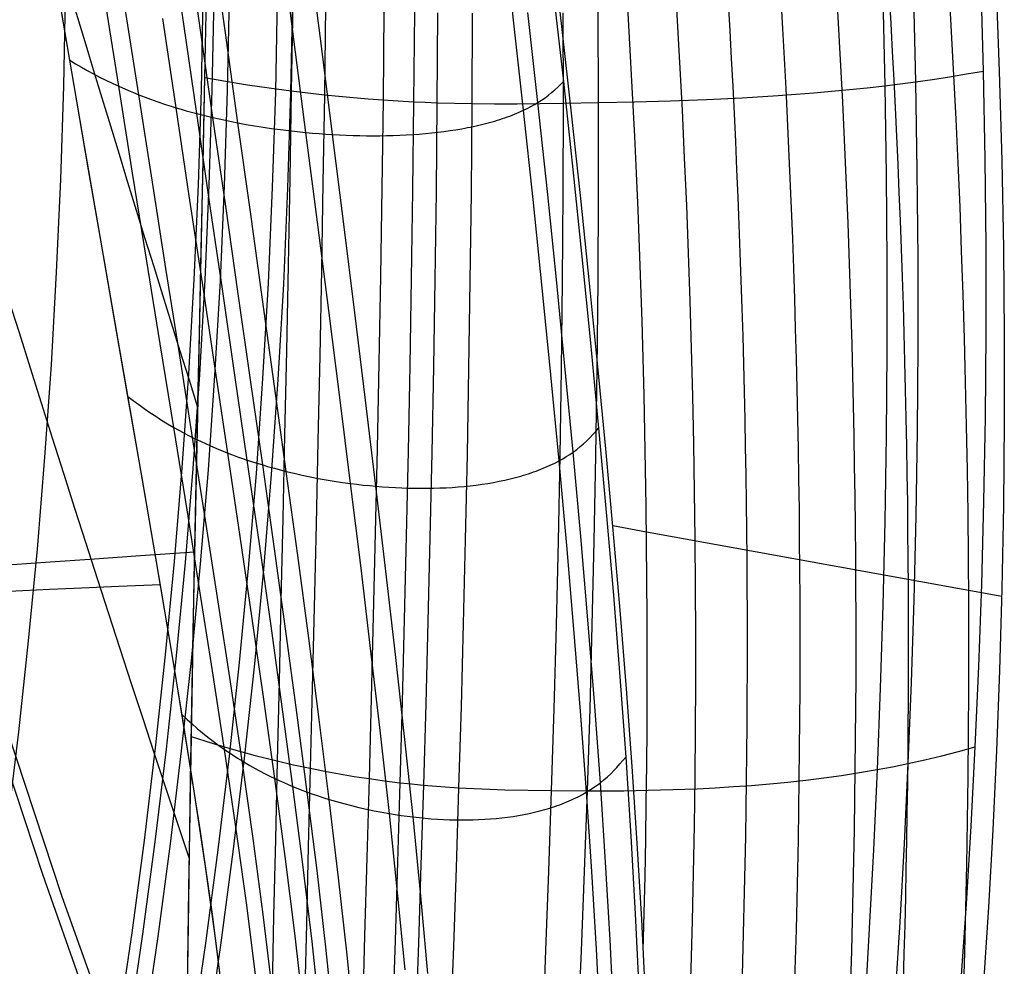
# Model space of a CAD drawing. Extents: x 112 to 670, y -274 to 273.
# Tile 54 of 84: x 636 to 670, y -55 to -23. Entities that reach past the tile are written whole.
import ezdxf

# ---------------------------------------------------------------- set-up
doc = ezdxf.new("R2010")
doc.units = 0
doc.layers.add('PREDEFINITO', color=7, linetype='CONTINUOUS')

msp = doc.modelspace()

# ---------------------------------------------------------------- linework, layer by layer
at = {"layer": 'PREDEFINITO'}
for p, q in [((641.822, -23.102, -5.21), (641.374, -20.01, -6.612)), ((642.385, -23.231, -5.521), (641.942, -20.13, -6.929)), ((653.091, -22.964, -4.039), (652.738, -19.851, -5.403)), ((643.247, -23.399, -5.921), (642.814, -20.288, -7.335)), ((654.738, -23.191, -1.024), (654.392, -20.215, -2.324)), ((645.595, -23.707, -6.598), (645.186, -20.573, -8.023)), ((646.517, -23.772, -6.711), (646.116, -20.632, -8.138)), ((637.933, -24.34, 0.519), (637.434, -21.384, -0.869)), ((669.143, -24.706, 257.477), (669.058, -21.67, 258.851)), ((669.565, -21.629, 259.146), (669.682, -24.713, 257.758)), ((638.067, -25.128, 0.904), (637.556, -22.109, -0.537)), ((642.594, -21.945, 256.4), (642.533, -24.928, 254.983)), ((642.592, -22.099, 256.329), (642.535, -24.928, 254.983)), ((654.451, -22.027, -1.371), (654.791, -25.066, 0.01)), ((665.7, -22.139, 259.705), (665.771, -25.209, 258.336)), ((666.743, -22.014, 259.494), (666.82, -25.075, 258.124)), ((639.601, -25.228, -1.586), (639.123, -22.223, -3.019)), ((640.285, -25.516, -2.261), (639.816, -22.496, -3.708)), ((645.545, -22.357, 257.927), (645.496, -25.384, 256.52)), ((646.671, -22.475, 258.396), (646.628, -25.516, 256.993)), ((648.664, -22.631, 259.072), (648.631, -25.692, 257.676)), ((649.702, -22.686, 259.344), (649.675, -25.754, 257.951)), ((650.496, -22.714, 259.513), (650.473, -25.788, 258.123)), ((651.679, -22.736, 259.706), (651.663, -25.816, 258.321)), ((653.92, -25.783, -1.888), (653.582, -22.712, -3.312)), ((654.775, -22.717, 259.994), (654.78, -25.807, 258.618)), ((655.972, -22.695, 260.069), (655.985, -25.787, 258.695)), ((641.563, -25.96, -3.284), (641.11, -22.915, -4.752)), ((642.267, -26.159, -3.733), (641.822, -23.102, -5.21)), ((653.431, -26.047, -2.599), (653.091, -22.964, -4.039)), ((655.069, -26.141, 0.346), (654.738, -23.191, -1.024)), ((642.823, -26.296, -4.037), (642.385, -23.231, -5.521)), ((643.676, -26.476, -4.429), (643.247, -23.399, -5.921)), ((645.998, -26.805, -5.093), (645.595, -23.707, -6.598)), ((646.91, -26.876, -5.205), (646.517, -23.772, -6.711)), ((638.433, -27.263, 1.976), (637.933, -24.34, 0.519)), ((637.933, -24.34, 0.519), (638.128, -24.459, 0.234)), ((638.128, -24.459, 0.234), (638.327, -24.576, -0.044)), ((638.327, -24.576, -0.044), (638.529, -24.691, -0.317)), ((638.529, -24.691, -0.317), (638.736, -24.803, -0.584)), ((638.736, -24.803, -0.584), (638.946, -24.913, -0.844)), ((667.984, -24.903, 257.831), (668.564, -24.808, 257.662)), ((668.564, -24.808, 257.662), (669.143, -24.706, 257.477)), ((669.201, -27.714, 256.029), (669.143, -24.706, 257.477)), ((669.682, -24.713, 257.758), (669.768, -27.765, 256.296)), ((638.573, -28.08, 2.398), (638.067, -25.128, 0.904)), ((638.946, -24.913, -0.844), (639.16, -25.02, -1.098)), ((639.16, -25.02, -1.098), (639.378, -25.125, -1.345)), ((639.378, -25.125, -1.345), (639.601, -25.228, -1.586)), ((642.533, -24.928, 254.983), (642.472, -27.877, 253.495)), ((642.535, -24.928, 254.983), (642.476, -27.724, 253.576)), ((642.533, -24.928, 254.983), (643.261, -25.055, 255.401)), ((643.261, -25.055, 255.401), (643.997, -25.173, 255.797)), ((643.997, -25.173, 255.797), (644.743, -25.283, 256.17)), ((654.599, -25.26, -0.5), (654.697, -25.164, -0.248)), ((654.697, -25.164, -0.248), (654.791, -25.066, 0.01)), ((654.791, -25.066, 0.01), (655.116, -28.076, 1.463)), ((665.167, -25.278, 258.438), (665.771, -25.209, 258.336)), ((665.771, -25.209, 258.336), (666.296, -25.144, 258.236)), ((665.771, -25.209, 258.336), (665.818, -28.251, 256.893)), ((666.296, -25.144, 258.236), (666.82, -25.075, 258.124)), ((666.82, -25.075, 258.124), (667.403, -24.992, 257.985)), ((666.82, -25.075, 258.124), (666.87, -28.108, 256.679)), ((667.403, -24.992, 257.985), (667.984, -24.903, 257.831)), ((640.078, -28.197, -0.082), (639.601, -25.228, -1.586)), ((639.601, -25.228, -1.586), (639.938, -25.375, -1.931)), ((639.938, -25.375, -1.931), (640.11, -25.446, -2.098)), ((640.11, -25.446, -2.098), (640.285, -25.516, -2.261)), ((640.752, -28.501, -0.741), (640.285, -25.516, -2.261)), ((640.285, -25.516, -2.261), (640.593, -25.634, -2.534)), ((644.743, -25.283, 256.17), (645.496, -25.384, 256.52)), ((645.496, -25.384, 256.52), (645.444, -28.378, 255.041)), ((645.496, -25.384, 256.52), (646.06, -25.452, 256.763)), ((646.06, -25.452, 256.763), (646.628, -25.516, 256.993)), ((646.628, -25.516, 256.993), (646.58, -28.524, 255.518)), ((646.628, -25.516, 256.993), (647.125, -25.566, 257.181)), ((654.165, -25.619, -1.451), (654.28, -25.533, -1.223)), ((654.28, -25.533, -1.223), (654.391, -25.445, -0.988)), ((654.391, -25.445, -0.988), (654.497, -25.354, -0.747)), ((654.497, -25.354, -0.747), (654.599, -25.26, -0.5)), ((660.902, -25.619, 258.806), (662.126, -25.545, 258.756)), ((662.126, -25.545, 258.756), (662.736, -25.501, 258.716)), ((662.736, -25.501, 258.716), (663.346, -25.453, 258.665)), ((663.346, -25.453, 258.665), (663.954, -25.4, 258.602)), ((663.954, -25.4, 258.602), (664.561, -25.342, 258.527)), ((664.561, -25.342, 258.527), (665.167, -25.278, 258.438)), ((640.593, -25.634, -2.534), (640.909, -25.748, -2.796)), ((640.909, -25.748, -2.796), (641.232, -25.856, -3.046)), ((641.232, -25.856, -3.046), (641.397, -25.909, -3.167)), ((647.125, -25.566, 257.181), (647.624, -25.613, 257.358)), ((647.624, -25.613, 257.358), (648.127, -25.655, 257.523)), ((648.127, -25.655, 257.523), (648.631, -25.692, 257.676)), ((648.631, -25.692, 257.676), (648.591, -28.721, 256.207)), ((648.631, -25.692, 257.676), (649.152, -25.726, 257.82)), ((649.152, -25.726, 257.82), (649.675, -25.754, 257.951)), ((649.675, -25.754, 257.951), (649.639, -28.792, 256.485)), ((649.675, -25.754, 257.951), (650.073, -25.773, 258.041)), ((650.073, -25.773, 258.041), (650.473, -25.788, 258.123)), ((650.473, -25.788, 258.123), (650.442, -28.831, 256.66)), ((650.473, -25.788, 258.123), (651.067, -25.805, 258.23)), ((651.067, -25.805, 258.23), (651.663, -25.816, 258.321)), ((651.663, -25.816, 258.321), (651.637, -28.866, 256.861)), ((651.663, -25.816, 258.321), (652.44, -25.823, 258.418)), ((652.44, -25.823, 258.418), (653.218, -25.822, 258.497)), ((653.218, -25.822, 258.497), (654.78, -25.807, 258.618)), ((653.683, -25.92, -2.255), (653.804, -25.852, -2.074)), ((653.804, -25.852, -2.074), (653.92, -25.783, -1.888)), ((653.92, -25.783, -1.888), (654.045, -25.703, -1.673)), ((654.244, -28.821, -0.389), (653.92, -25.783, -1.888)), ((654.045, -25.703, -1.673), (654.165, -25.619, -1.451)), ((654.78, -25.807, 258.618), (654.771, -28.867, 257.168)), ((654.78, -25.807, 258.618), (657.216, -25.761, 258.759)), ((655.985, -25.787, 258.695), (655.982, -28.85, 257.247)), ((657.216, -25.761, 258.759), (658.447, -25.725, 258.802)), ((658.447, -25.725, 258.802), (659.676, -25.679, 258.82)), ((659.676, -25.679, 258.82), (660.902, -25.619, 258.806)), ((641.397, -25.909, -3.167), (641.563, -25.96, -3.284)), ((642.014, -28.969, -1.742), (641.563, -25.96, -3.284)), ((641.563, -25.96, -3.284), (641.736, -26.012, -3.401)), ((641.736, -26.012, -3.401), (641.911, -26.062, -3.515)), ((641.911, -26.062, -3.515), (642.088, -26.111, -3.626)), ((642.088, -26.111, -3.626), (642.267, -26.159, -3.733)), ((642.708, -29.179, -2.18), (642.267, -26.159, -3.733)), ((642.267, -26.159, -3.733), (642.543, -26.229, -3.889)), ((642.543, -26.229, -3.889), (642.823, -26.296, -4.037)), ((652.961, -26.244, -3.139), (653.042, -26.213, -3.053)), ((653.042, -26.213, -3.053), (653.122, -26.181, -2.966)), ((653.122, -26.181, -2.966), (653.201, -26.149, -2.877)), ((653.201, -26.149, -2.877), (653.279, -26.116, -2.786)), ((653.279, -26.116, -2.786), (653.355, -26.082, -2.694)), ((653.355, -26.082, -2.694), (653.431, -26.047, -2.599)), ((653.431, -26.047, -2.599), (653.559, -25.984, -2.43)), ((653.756, -29.095, -1.083), (653.431, -26.047, -2.599)), ((653.559, -25.984, -2.43), (653.683, -25.92, -2.255)), ((655.385, -29.065, 1.786), (655.069, -26.141, 0.346)), ((643.257, -29.324, -2.478), (642.823, -26.296, -4.037)), ((642.823, -26.296, -4.037), (643.033, -26.344, -4.142)), ((643.033, -26.344, -4.142), (643.245, -26.389, -4.242)), ((643.245, -26.389, -4.242), (643.46, -26.433, -4.338)), ((643.46, -26.433, -4.338), (643.676, -26.476, -4.429)), ((644.1, -29.514, -2.861), (643.676, -26.476, -4.429)), ((643.676, -26.476, -4.429), (643.959, -26.528, -4.54)), ((643.959, -26.528, -4.54), (644.245, -26.577, -4.643)), ((651.808, -26.581, -4.085), (651.902, -26.559, -4.022)), ((651.902, -26.559, -4.022), (651.996, -26.537, -3.959)), ((651.996, -26.537, -3.959), (652.089, -26.514, -3.893)), ((652.089, -26.514, -3.893), (652.18, -26.49, -3.825)), ((652.18, -26.49, -3.825), (652.271, -26.466, -3.756)), ((652.271, -26.466, -3.756), (652.361, -26.441, -3.685)), ((652.361, -26.441, -3.685), (652.45, -26.415, -3.613)), ((652.45, -26.415, -3.613), (652.538, -26.388, -3.538)), ((652.538, -26.388, -3.538), (652.624, -26.361, -3.462)), ((652.624, -26.361, -3.462), (652.71, -26.333, -3.384)), ((652.71, -26.333, -3.384), (652.795, -26.304, -3.304)), ((652.795, -26.304, -3.304), (652.878, -26.274, -3.222)), ((652.878, -26.274, -3.222), (652.961, -26.244, -3.139)), ((644.245, -26.577, -4.643), (644.533, -26.623, -4.739)), ((644.533, -26.623, -4.739), (644.823, -26.666, -4.826)), ((644.823, -26.666, -4.826), (645.115, -26.706, -4.905)), ((645.115, -26.706, -4.905), (645.408, -26.742, -4.976)), ((645.408, -26.742, -4.976), (645.702, -26.775, -5.039)), ((645.702, -26.775, -5.039), (645.998, -26.805, -5.093)), ((646.393, -29.865, -3.511), (645.998, -26.805, -5.093)), ((645.998, -26.805, -5.093), (646.226, -26.826, -5.129)), ((646.226, -26.826, -5.129), (646.454, -26.845, -5.159)), ((646.454, -26.845, -5.159), (646.682, -26.861, -5.185)), ((646.682, -26.861, -5.185), (646.91, -26.876, -5.205)), ((647.294, -29.942, -3.621), (646.91, -26.876, -5.205)), ((646.91, -26.876, -5.205), (647.142, -26.889, -5.22)), ((647.142, -26.889, -5.22), (647.375, -26.899, -5.23)), ((647.375, -26.899, -5.23), (647.607, -26.908, -5.233)), ((648.978, -26.909, -5.133), (649.202, -26.9, -5.096)), ((649.202, -26.9, -5.096), (649.424, -26.89, -5.052)), ((649.424, -26.89, -5.052), (649.645, -26.877, -5.002)), ((649.645, -26.877, -5.002), (649.863, -26.861, -4.945)), ((649.863, -26.861, -4.945), (650.079, -26.843, -4.883)), ((650.079, -26.843, -4.883), (650.293, -26.822, -4.814)), ((650.293, -26.822, -4.814), (650.504, -26.798, -4.738)), ((650.504, -26.798, -4.738), (650.713, -26.772, -4.656)), ((650.713, -26.772, -4.656), (650.919, -26.744, -4.567)), ((650.919, -26.744, -4.567), (651.122, -26.712, -4.472)), ((651.122, -26.712, -4.472), (651.322, -26.678, -4.37)), ((651.322, -26.678, -4.37), (651.421, -26.66, -4.316)), ((651.421, -26.66, -4.316), (651.519, -26.641, -4.261)), ((651.519, -26.641, -4.261), (651.616, -26.622, -4.204)), ((651.616, -26.622, -4.204), (651.712, -26.601, -4.145)), ((651.712, -26.601, -4.145), (651.808, -26.581, -4.085)), ((647.607, -26.908, -5.233), (647.838, -26.914, -5.231)), ((647.838, -26.914, -5.231), (648.068, -26.917, -5.224)), ((648.068, -26.917, -5.224), (648.298, -26.919, -5.21)), ((648.298, -26.919, -5.21), (648.526, -26.918, -5.191)), ((648.526, -26.918, -5.191), (648.753, -26.914, -5.165)), ((648.753, -26.914, -5.165), (648.978, -26.909, -5.133)), ((638.932, -30.151, 3.499), (638.433, -27.263, 1.976)), ((642.472, -27.877, 253.495), (642.41, -30.791, 251.94)), ((642.476, -27.724, 253.576), (642.418, -30.488, 252.108)), ((669.23, -30.691, 254.509), (669.201, -27.714, 256.029)), ((669.768, -27.765, 256.296), (669.825, -30.773, 254.766)), ((639.078, -31.005, 3.965), (638.573, -28.08, 2.398)), ((640.551, -31.129, 1.492), (640.078, -28.197, -0.082)), ((655.116, -28.076, 1.463), (655.425, -31.053, 2.988)), ((665.818, -28.251, 256.893), (665.84, -31.262, 255.376)), ((666.87, -28.108, 256.679), (666.895, -31.11, 255.162)), ((641.216, -31.447, 0.849), (640.752, -28.501, -0.741)), ((645.444, -28.378, 255.041), (645.388, -31.338, 253.492)), ((646.58, -28.524, 255.518), (646.527, -31.498, 253.972)), ((648.591, -28.721, 256.207), (648.544, -31.716, 254.666)), ((649.639, -28.792, 256.485), (649.595, -31.796, 254.947)), ((650.442, -28.831, 256.66), (650.401, -31.841, 255.124)), ((651.637, -28.866, 256.861), (651.601, -31.882, 255.328)), ((654.552, -31.825, 1.183), (654.244, -28.821, -0.389)), ((654.771, -28.867, 257.168), (654.748, -31.895, 255.644)), ((655.982, -28.85, 257.247), (655.965, -31.881, 255.726)), ((642.46, -31.939, -0.127), (642.014, -28.969, -1.742)), ((643.145, -32.159, -0.555), (642.708, -29.179, -2.18)), ((654.067, -32.108, 0.507), (653.756, -29.095, -1.083)), ((655.686, -31.952, 3.29), (655.385, -29.065, 1.786)), ((643.686, -32.312, -0.846), (643.257, -29.324, -2.478)), ((644.517, -32.512, -1.219), (644.1, -29.514, -2.861)), ((646.78, -32.884, -1.853), (646.393, -29.865, -3.511)), ((639.428, -33.004, 5.089), (638.932, -30.151, 3.499)), ((647.67, -32.967, -1.961), (647.294, -29.942, -3.621)), ((642.418, -30.488, 252.108), (642.359, -33.219, 250.578)), ((642.41, -30.791, 251.94), (642.349, -33.668, 250.317)), ((669.232, -33.635, 252.918), (669.23, -30.691, 254.509)), ((669.825, -30.773, 254.766), (669.853, -33.741, 253.167)), ((639.582, -33.904, 5.607), (639.078, -31.005, 3.965)), ((641.021, -34.023, 3.135), (640.551, -31.129, 1.492)), ((655.425, -31.053, 2.988), (655.719, -33.997, 4.583)), ((665.84, -31.262, 255.376), (665.839, -34.24, 253.787)), ((666.895, -31.11, 255.162), (666.896, -34.08, 253.572)), ((641.675, -34.355, 2.509), (641.216, -31.447, 0.849)), ((645.388, -31.338, 253.492), (645.329, -34.261, 251.873)), ((646.527, -31.498, 253.972), (646.469, -34.436, 252.355)), ((642.9, -34.869, 1.558), (642.46, -31.939, -0.127)), ((648.544, -31.716, 254.666), (648.49, -34.676, 253.053)), ((649.595, -31.796, 254.947), (649.544, -34.765, 253.336)), ((650.401, -31.841, 255.124), (650.352, -34.816, 253.516)), ((651.601, -31.882, 255.328), (651.556, -34.865, 253.723)), ((654.846, -34.793, 2.828), (654.552, -31.825, 1.183)), ((654.748, -31.895, 255.644), (654.714, -34.89, 254.047)), ((655.965, -31.881, 255.726), (655.935, -34.879, 254.132)), ((643.574, -35.099, 1.142), (643.145, -32.159, -0.555)), ((654.362, -35.084, 2.171), (654.067, -32.108, 0.507)), ((655.972, -34.802, 4.858), (655.686, -31.952, 3.29)), ((644.108, -35.259, 0.859), (643.686, -32.312, -0.846)), ((644.926, -35.469, 0.496), (644.517, -32.512, -1.219)), ((647.158, -35.862, -0.122), (646.78, -32.884, -1.853)), ((639.917, -35.821, 6.745), (639.428, -33.004, 5.089)), ((642.359, -33.219, 250.578), (642.301, -35.918, 248.987)), ((648.036, -35.95, -0.227), (647.67, -32.967, -1.961)), ((640.081, -36.774, 7.324), (639.582, -33.904, 5.607)), ((642.349, -33.668, 250.317), (642.288, -36.506, 248.627)), ((669.207, -36.544, 251.257), (669.232, -33.635, 252.918)), ((669.853, -33.741, 253.167), (669.852, -36.667, 251.499)), ((641.483, -36.878, 4.845), (641.021, -34.023, 3.135)), ((645.329, -34.261, 251.873), (645.268, -37.147, 250.185)), ((655.719, -33.997, 4.583), (655.996, -36.905, 6.249)), ((665.839, -34.24, 253.787), (665.816, -37.184, 252.127)), ((666.896, -34.08, 253.572), (666.872, -37.014, 251.912)), ((642.126, -37.223, 4.237), (641.675, -34.355, 2.509)), ((646.469, -34.436, 252.355), (646.409, -37.337, 250.668)), ((643.332, -37.758, 3.314), (642.9, -34.869, 1.558)), ((648.49, -34.676, 253.053), (648.431, -37.599, 251.369)), ((649.544, -34.765, 253.336), (649.487, -37.697, 251.655)), ((650.352, -34.816, 253.516), (650.295, -37.754, 251.836)), ((651.556, -34.865, 253.723), (651.502, -37.811, 252.047)), ((654.714, -34.89, 254.047), (654.667, -37.849, 252.379)), ((655.123, -37.722, 4.544), (654.846, -34.793, 2.828)), ((655.935, -34.879, 254.132), (655.891, -37.841, 252.466)), ((656.241, -37.613, 6.49), (655.972, -34.802, 4.858)), ((643.995, -37.998, 2.909), (643.574, -35.099, 1.142)), ((644.52, -38.164, 2.634), (644.108, -35.259, 0.859)), ((654.642, -38.02, 3.906), (654.362, -35.084, 2.171)), ((645.326, -38.384, 2.281), (644.926, -35.469, 0.496)), ((640.399, -38.6, 8.465), (639.917, -35.821, 6.745)), ((639.917, -35.821, 6.745), (640.1, -35.962, 6.488)), ((640.1, -35.962, 6.488), (640.286, -36.101, 6.236)), ((642.301, -35.918, 248.987), (642.245, -38.585, 247.334)), ((647.524, -38.796, 1.681), (647.158, -35.862, -0.122)), ((648.39, -38.89, 1.579), (648.036, -35.95, -0.227)), ((640.286, -36.101, 6.236), (640.476, -36.238, 5.99)), ((640.476, -36.238, 5.99), (640.67, -36.372, 5.75)), ((640.67, -36.372, 5.75), (640.867, -36.502, 5.515)), ((640.867, -36.502, 5.515), (641.068, -36.631, 5.286)), ((641.068, -36.631, 5.286), (641.274, -36.756, 5.062)), ((642.288, -36.506, 248.627), (642.23, -39.305, 246.872)), ((669.158, -39.416, 249.526), (669.207, -36.544, 251.257)), ((640.573, -39.61, 9.112), (640.081, -36.774, 7.324)), ((641.274, -36.756, 5.062), (641.483, -36.878, 4.845)), ((641.936, -39.693, 6.623), (641.483, -36.878, 4.845)), ((641.483, -36.878, 4.845), (641.8, -37.054, 4.534)), ((655.9, -37.017, 6.018), (655.996, -36.905, 6.249)), ((655.996, -36.905, 6.249), (656.256, -39.775, 7.984)), ((669.852, -36.667, 251.499), (669.824, -39.55, 249.765)), ((641.8, -37.054, 4.534), (641.962, -37.14, 4.384)), ((641.962, -37.14, 4.384), (642.126, -37.223, 4.237)), ((642.569, -40.05, 6.033), (642.126, -37.223, 4.237)), ((642.126, -37.223, 4.237), (642.417, -37.365, 3.99)), ((645.268, -37.147, 250.185), (645.205, -39.992, 248.43)), ((655.592, -37.337, 5.353), (655.698, -37.233, 5.569)), ((655.698, -37.233, 5.569), (655.801, -37.126, 5.791)), ((655.801, -37.126, 5.791), (655.9, -37.017, 6.018)), ((665.816, -37.184, 252.127), (665.77, -40.09, 250.396)), ((666.872, -37.014, 251.912), (666.826, -39.912, 250.18)), ((642.417, -37.365, 3.99), (642.714, -37.501, 3.754)), ((642.714, -37.501, 3.754), (643.019, -37.632, 3.528)), ((643.019, -37.632, 3.528), (643.175, -37.696, 3.419)), ((646.409, -37.337, 250.668), (646.345, -40.197, 248.913)), ((648.431, -37.599, 251.369), (648.367, -40.482, 249.616)), ((655.123, -37.722, 4.544), (655.247, -37.631, 4.737)), ((655.247, -37.631, 4.737), (655.366, -37.536, 4.936)), ((655.366, -37.536, 4.936), (655.481, -37.438, 5.142)), ((655.481, -37.438, 5.142), (655.592, -37.337, 5.353)), ((656.493, -40.386, 8.184), (656.241, -37.613, 6.49)), ((643.175, -37.696, 3.419), (643.332, -37.758, 3.314)), ((643.754, -40.604, 5.137), (643.332, -37.758, 3.314)), ((643.332, -37.758, 3.314), (643.494, -37.82, 3.208)), ((643.494, -37.82, 3.208), (643.659, -37.881, 3.105)), ((643.659, -37.881, 3.105), (643.826, -37.94, 3.006)), ((643.826, -37.94, 3.006), (643.995, -37.998, 2.909)), ((644.406, -40.853, 4.745), (643.995, -37.998, 2.909)), ((643.995, -37.998, 2.909), (644.256, -38.083, 2.768)), ((649.487, -37.697, 251.655), (649.423, -40.59, 249.903)), ((650.295, -37.754, 251.836), (650.232, -40.653, 250.086)), ((651.502, -37.811, 252.047), (651.44, -40.718, 250.299)), ((654.667, -37.849, 252.379), (654.609, -40.77, 250.639)), ((654.642, -38.02, 3.906), (654.768, -37.95, 4.058)), ((654.768, -37.95, 4.058), (654.89, -37.877, 4.215)), ((654.89, -37.877, 4.215), (655.008, -37.801, 4.377)), ((655.008, -37.801, 4.377), (655.123, -37.722, 4.544)), ((655.384, -40.611, 6.331), (655.123, -37.722, 4.544)), ((655.891, -37.841, 252.466), (655.836, -40.766, 250.729)), ((644.256, -38.083, 2.768), (644.52, -38.164, 2.634)), ((644.923, -41.026, 4.479), (644.52, -38.164, 2.634)), ((644.52, -38.164, 2.634), (644.719, -38.222, 2.54)), ((644.719, -38.222, 2.54), (644.92, -38.278, 2.45)), ((644.92, -38.278, 2.45), (645.122, -38.332, 2.363)), ((645.122, -38.332, 2.363), (645.326, -38.384, 2.281)), ((653.857, -38.372, 3.132), (653.94, -38.341, 3.202)), ((653.94, -38.341, 3.202), (654.022, -38.309, 3.274)), ((654.022, -38.309, 3.274), (654.103, -38.276, 3.347)), ((654.103, -38.276, 3.347), (654.183, -38.242, 3.422)), ((654.183, -38.242, 3.422), (654.263, -38.207, 3.498)), ((654.263, -38.207, 3.498), (654.341, -38.172, 3.577)), ((654.341, -38.172, 3.577), (654.418, -38.135, 3.656)), ((654.418, -38.135, 3.656), (654.494, -38.098, 3.738)), ((654.494, -38.098, 3.738), (654.642, -38.02, 3.906)), ((654.906, -40.915, 5.712), (654.642, -38.02, 3.906)), ((640.87, -41.339, 10.25), (640.399, -38.6, 8.465)), ((642.245, -38.585, 247.334), (642.191, -41.221, 245.618)), ((645.716, -41.255, 4.137), (645.326, -38.384, 2.281)), ((645.326, -38.384, 2.281), (645.594, -38.448, 2.181)), ((645.594, -38.448, 2.181), (645.864, -38.509, 2.088)), ((645.864, -38.509, 2.088), (646.137, -38.566, 2.002)), ((646.137, -38.566, 2.002), (646.412, -38.62, 1.923)), ((646.412, -38.62, 1.923), (646.688, -38.669, 1.851)), ((646.688, -38.669, 1.851), (646.966, -38.715, 1.787)), ((652.789, -38.681, 2.417), (652.976, -38.638, 2.521)), ((652.976, -38.638, 2.521), (653.068, -38.615, 2.575)), ((653.068, -38.615, 2.575), (653.159, -38.592, 2.63)), ((653.159, -38.592, 2.63), (653.249, -38.567, 2.687)), ((653.249, -38.567, 2.687), (653.339, -38.542, 2.746)), ((653.339, -38.542, 2.746), (653.427, -38.516, 2.807)), ((653.427, -38.516, 2.807), (653.515, -38.489, 2.868)), ((653.515, -38.489, 2.868), (653.602, -38.461, 2.932)), ((653.602, -38.461, 2.932), (653.688, -38.432, 2.997)), ((653.688, -38.432, 2.997), (653.773, -38.403, 3.064)), ((653.773, -38.403, 3.064), (653.857, -38.372, 3.132)), ((646.966, -38.715, 1.787), (647.245, -38.758, 1.73)), ((647.245, -38.758, 1.73), (647.524, -38.796, 1.681)), ((647.879, -41.686, 3.556), (647.524, -38.796, 1.681)), ((647.524, -38.796, 1.681), (647.741, -38.823, 1.649)), ((647.741, -38.823, 1.649), (647.957, -38.848, 1.621)), ((647.957, -38.848, 1.621), (648.173, -38.87, 1.598)), ((648.173, -38.87, 1.598), (648.39, -38.89, 1.579)), ((648.731, -41.786, 3.456), (648.39, -38.89, 1.579)), ((648.39, -38.89, 1.579), (648.611, -38.908, 1.565)), ((648.611, -38.908, 1.565), (648.831, -38.924, 1.556)), ((648.831, -38.924, 1.556), (649.052, -38.936, 1.552)), ((649.052, -38.936, 1.552), (649.272, -38.946, 1.554)), ((649.272, -38.946, 1.554), (649.491, -38.954, 1.56)), ((649.491, -38.954, 1.56), (649.709, -38.958, 1.572)), ((649.709, -38.958, 1.572), (649.926, -38.96, 1.589)), ((649.926, -38.96, 1.589), (650.142, -38.96, 1.611)), ((650.142, -38.96, 1.611), (650.357, -38.956, 1.639)), ((650.357, -38.956, 1.639), (650.571, -38.95, 1.672)), ((650.571, -38.95, 1.672), (650.783, -38.94, 1.711)), ((650.783, -38.94, 1.711), (650.993, -38.928, 1.756)), ((650.993, -38.928, 1.756), (651.202, -38.913, 1.806)), ((651.202, -38.913, 1.806), (651.408, -38.895, 1.862)), ((651.408, -38.895, 1.862), (651.613, -38.874, 1.923)), ((651.613, -38.874, 1.923), (651.815, -38.849, 1.991)), ((651.815, -38.849, 1.991), (652.015, -38.822, 2.064)), ((652.015, -38.822, 2.064), (652.213, -38.792, 2.143)), ((652.213, -38.792, 2.143), (652.408, -38.758, 2.228)), ((652.408, -38.758, 2.228), (652.6, -38.721, 2.32)), ((652.6, -38.721, 2.32), (652.789, -38.681, 2.417)), ((642.23, -39.305, 246.872), (642.174, -42.061, 245.052)), ((641.053, -42.409, 10.971), (640.573, -39.61, 9.112)), ((669.083, -42.25, 247.727), (669.158, -39.416, 249.526)), ((669.824, -39.55, 249.765), (669.769, -42.389, 247.966)), ((642.379, -42.466, 8.466), (641.936, -39.693, 6.623)), ((645.205, -39.992, 248.43), (645.142, -42.797, 246.607)), ((656.256, -39.775, 7.984), (656.498, -42.606, 9.787)), ((666.826, -39.912, 250.18), (666.758, -42.771, 248.38)), ((643, -42.835, 7.895), (642.569, -40.05, 6.033)), ((646.345, -40.197, 248.913), (646.28, -43.017, 247.09)), ((657.636, -40.458, 18.469), (656.478, -40.248, 8.099)), ((665.77, -40.09, 250.396), (665.703, -42.958, 248.594)), ((644.164, -43.406, 7.028), (643.754, -40.604, 5.137)), ((648.367, -40.482, 249.616), (648.299, -43.324, 247.794)), ((649.423, -40.59, 249.903), (649.354, -43.442, 248.083)), ((650.232, -40.653, 250.086), (650.163, -43.512, 248.266)), ((655.628, -43.457, 8.186), (655.384, -40.611, 6.331)), ((656.726, -43.119, 9.942), (656.493, -40.386, 8.184)), ((658.578, -40.628, 30.493), (657.636, -40.458, 18.469)), ((669.763, -42.652, 247.795), (658.578, -40.628, 30.493)), ((644.805, -43.664, 6.649), (644.406, -40.853, 4.745)), ((645.313, -43.843, 6.391), (644.923, -41.026, 4.479)), ((651.44, -40.718, 250.299), (651.371, -43.585, 248.482)), ((654.609, -40.77, 250.639), (654.542, -43.652, 248.829)), ((655.152, -43.767, 7.587), (654.906, -40.915, 5.712)), ((655.836, -40.766, 250.729), (655.769, -43.652, 248.921)), ((640.349, -41.266, 241.85), (638.616, -41.387, 237.949)), ((642.193, -41.139, 245.672), (640.349, -41.266, 241.85)), ((641.328, -44.039, 12.099), (640.87, -41.339, 10.25)), ((642.191, -41.221, 245.618), (642.14, -43.824, 243.84)), ((646.092, -44.08, 6.06), (645.716, -41.255, 4.137)), ((637.259, -41.482, 234.674), (635.967, -41.574, 231.359)), ((638.616, -41.387, 237.949), (637.259, -41.482, 234.674)), ((648.22, -44.529, 5.499), (647.879, -41.686, 3.556)), ((633.567, -41.747, 224.622), (637, -52.146, 224.669)), ((649.058, -44.634, 5.403), (648.731, -41.786, 3.456)), ((637.241, -42.406, 26.148), (638.082, -42.369, 23.199)), ((638.082, -42.369, 23.199), (639.608, -42.304, 17.089)), ((639.608, -42.304, 17.089), (641.025, -42.247, 10.861)), ((642.174, -42.061, 245.052), (642.121, -44.775, 243.169)), ((668.985, -45.042, 245.86), (669.083, -42.25, 247.727)), ((634.239, -42.549, 34.26), (637.659, -52.903, 34.307)), ((635.844, -42.471, 30.365), (636.33, -42.448, 28.991)), ((636.33, -42.448, 28.991), (636.796, -42.426, 27.584)), ((636.796, -42.426, 27.584), (637.241, -42.406, 26.148)), ((641.519, -45.181, 12.909), (641.053, -42.409, 10.971)), ((642.807, -45.196, 10.375), (642.379, -42.466, 8.466)), ((656.498, -42.606, 9.787), (656.72, -45.395, 11.657)), ((669.769, -42.389, 247.966), (669.69, -45.182, 246.101)), ((643.417, -45.575, 9.823), (643, -42.835, 7.895)), ((645.142, -42.797, 246.607), (645.079, -45.558, 244.718)), ((646.28, -43.017, 247.09), (646.213, -45.793, 245.2)), ((665.703, -42.958, 248.594), (665.616, -45.785, 246.724)), ((666.758, -42.771, 248.38), (666.668, -45.59, 246.51)), ((648.299, -43.324, 247.794), (648.228, -46.124, 245.904)), ((656.942, -45.812, 11.762), (656.726, -43.119, 9.942)), ((644.559, -46.163, 8.985), (644.164, -43.406, 7.028)), ((645.189, -46.429, 8.619), (644.805, -43.664, 6.649)), ((649.354, -43.442, 248.083), (649.281, -46.252, 246.193)), ((650.163, -43.512, 248.266), (650.089, -46.328, 246.378)), ((651.371, -43.585, 248.482), (651.295, -46.409, 246.596)), ((654.542, -43.652, 248.829), (654.464, -46.492, 246.949)), ((655.851, -46.26, 10.109), (655.628, -43.457, 8.186)), ((655.769, -43.652, 248.921), (655.691, -46.496, 247.043)), ((641.767, -46.696, 14.011), (641.328, -44.039, 12.099)), ((642.14, -43.824, 243.84), (642.091, -46.395, 241.999)), ((645.688, -46.614, 8.37), (645.313, -43.843, 6.391)), ((655.379, -46.574, 9.53), (655.152, -43.767, 7.587)), ((646.453, -46.858, 8.051), (646.092, -44.08, 6.06)), ((648.544, -47.324, 7.509), (648.22, -44.529, 5.499)), ((649.368, -47.434, 7.417), (649.058, -44.634, 5.403)), ((642.121, -44.775, 243.169), (642.072, -47.444, 241.222)), ((668.863, -47.792, 243.926), (668.985, -45.042, 245.86)), ((641.967, -47.934, 14.934), (641.519, -45.181, 12.909)), ((643.217, -47.882, 12.347), (642.807, -45.196, 10.375)), ((656.72, -45.395, 11.657), (656.921, -48.14, 13.594)), ((669.69, -45.182, 246.101), (669.585, -47.929, 244.174)), ((643.815, -48.27, 11.814), (643.417, -45.575, 9.823)), ((645.079, -45.558, 244.718), (645.016, -48.274, 242.764)), ((666.668, -45.59, 246.51), (666.557, -48.365, 244.573)), ((646.213, -45.793, 245.2), (646.146, -48.525, 243.244)), ((657.138, -48.464, 13.643), (656.942, -45.812, 11.762)), ((665.616, -45.785, 246.724), (665.51, -48.57, 244.786)), ((642.091, -46.395, 241.999), (642.047, -48.929, 240.097)), ((644.936, -48.874, 11.007), (644.559, -46.163, 8.985)), ((648.228, -46.124, 245.904), (648.154, -48.879, 243.946)), ((649.281, -46.252, 246.193), (649.204, -49.016, 244.236)), ((650.089, -46.328, 246.378), (650.01, -49.1, 244.421)), ((651.295, -46.409, 246.596), (651.214, -49.189, 244.641)), ((656.054, -49.017, 12.099), (655.851, -46.26, 10.109)), ((642.184, -49.311, 15.986), (641.767, -46.696, 14.011)), ((641.767, -46.696, 14.011), (641.936, -46.855, 13.786)), ((645.554, -49.147, 10.654), (645.189, -46.429, 8.619)), ((646.043, -49.337, 10.414), (645.688, -46.614, 8.37)), ((654.464, -46.492, 246.949), (654.378, -49.288, 245)), ((655.586, -49.334, 11.539), (655.379, -46.574, 9.53)), ((655.691, -46.496, 247.043), (655.603, -49.296, 245.096)), ((641.936, -46.855, 13.786), (642.109, -47.01, 13.566)), ((642.109, -47.01, 13.566), (642.284, -47.163, 13.35)), ((646.795, -49.588, 10.106), (646.453, -46.858, 8.051)), ((642.284, -47.163, 13.35), (642.464, -47.313, 13.139)), ((642.464, -47.313, 13.139), (642.647, -47.46, 12.933)), ((648.849, -50.07, 9.586), (648.544, -47.324, 7.509)), ((642.072, -47.444, 241.222), (642.028, -50.066, 239.214)), ((642.072, -47.444, 241.222), (642.793, -47.672, 241.64)), ((642.647, -47.46, 12.933), (642.833, -47.603, 12.733)), ((642.793, -47.672, 241.64), (643.524, -47.886, 242.036)), ((642.833, -47.603, 12.733), (643.023, -47.744, 12.537)), ((643.023, -47.744, 12.537), (643.217, -47.882, 12.347)), ((649.659, -50.186, 9.497), (649.368, -47.434, 7.417)), ((642.395, -50.684, 17.062), (641.967, -47.934, 14.934)), ((643.605, -50.522, 14.382), (643.217, -47.882, 12.347)), ((643.217, -47.882, 12.347), (643.512, -48.079, 12.075)), ((643.512, -48.079, 12.075), (643.662, -48.176, 11.943)), ((643.524, -47.886, 242.036), (644.265, -48.087, 242.411)), ((644.265, -48.087, 242.411), (645.016, -48.274, 242.764)), ((667.715, -48.099, 244.28), (668.291, -47.95, 244.111)), ((668.291, -47.95, 244.111), (668.863, -47.792, 243.926)), ((668.72, -50.497, 241.927), (668.863, -47.792, 243.926)), ((669.585, -47.929, 244.174), (669.458, -50.626, 242.184)), ((643.662, -48.176, 11.943), (643.815, -48.27, 11.814)), ((644.19, -50.919, 13.869), (643.815, -48.27, 11.814)), ((643.815, -48.27, 11.814), (644.085, -48.43, 11.598)), ((644.085, -48.43, 11.598), (644.362, -48.584, 11.392)), ((645.016, -48.274, 242.764), (644.954, -50.944, 240.745)), ((645.016, -48.274, 242.764), (645.578, -48.404, 243.01)), ((645.578, -48.404, 243.01), (646.146, -48.525, 243.244)), ((656.622, -48.493, 12.998), (656.725, -48.378, 13.192)), ((656.725, -48.378, 13.192), (656.825, -48.261, 13.391)), ((656.825, -48.261, 13.391), (656.921, -48.14, 13.594)), ((656.921, -48.14, 13.594), (657.098, -50.84, 15.597)), ((666.035, -48.471, 244.685), (666.557, -48.365, 244.573)), ((666.557, -48.365, 244.573), (666.427, -51.095, 242.569)), ((666.557, -48.365, 244.573), (667.138, -48.237, 244.434)), ((667.138, -48.237, 244.434), (667.715, -48.099, 244.28)), ((644.362, -48.584, 11.392), (644.645, -48.732, 11.195)), ((644.645, -48.732, 11.195), (644.79, -48.803, 11.1)), ((646.146, -48.525, 243.244), (646.079, -51.21, 241.223)), ((646.146, -48.525, 243.244), (646.643, -48.624, 243.436)), ((646.643, -48.624, 243.436), (647.143, -48.715, 243.617)), ((647.143, -48.715, 243.617), (647.647, -48.801, 243.787)), ((656.293, -48.818, 12.443), (656.407, -48.713, 12.623)), ((656.407, -48.713, 12.623), (656.516, -48.605, 12.808)), ((656.516, -48.605, 12.808), (656.622, -48.493, 12.998)), ((657.313, -51.087, 15.596), (657.138, -48.464, 13.643)), ((663.685, -48.852, 245.052), (664.296, -48.767, 244.976)), ((664.296, -48.767, 244.976), (664.904, -48.673, 244.888)), ((664.904, -48.673, 244.888), (665.51, -48.57, 244.786)), ((665.51, -48.57, 244.786), (665.385, -51.309, 242.78)), ((665.51, -48.57, 244.786), (666.035, -48.471, 244.685)), ((642.047, -48.929, 240.097), (642.007, -51.426, 238.134)), ((644.79, -48.803, 11.1), (644.936, -48.874, 11.007)), ((645.29, -51.537, 13.092), (644.936, -48.874, 11.007)), ((644.936, -48.874, 11.007), (645.087, -48.944, 10.915)), ((645.087, -48.944, 10.915), (645.241, -49.014, 10.825)), ((645.241, -49.014, 10.825), (645.396, -49.081, 10.738)), ((645.396, -49.081, 10.738), (645.554, -49.147, 10.654)), ((647.647, -48.801, 243.787), (648.154, -48.879, 243.946)), ((648.154, -48.879, 243.946), (648.078, -51.587, 241.923)), ((648.154, -48.879, 243.946), (648.677, -48.951, 244.097)), ((648.677, -48.951, 244.097), (649.204, -49.016, 244.236)), ((649.204, -49.016, 244.236), (649.124, -51.735, 242.212)), ((649.204, -49.016, 244.236), (649.606, -49.06, 244.332)), ((649.606, -49.06, 244.332), (650.01, -49.1, 244.421)), ((650.01, -49.1, 244.421), (649.927, -51.825, 242.398)), ((650.01, -49.1, 244.421), (650.61, -49.149, 244.539)), ((655.826, -49.182, 11.81), (655.942, -49.101, 11.952)), ((655.942, -49.101, 11.952), (656.054, -49.017, 12.099)), ((656.054, -49.017, 12.099), (656.176, -48.919, 12.268)), ((656.234, -51.726, 14.154), (656.054, -49.017, 12.099)), ((656.176, -48.919, 12.268), (656.293, -48.818, 12.443)), ((661.222, -49.107, 245.231), (661.84, -49.055, 245.203)), ((661.84, -49.055, 245.203), (662.457, -48.996, 245.164)), ((662.457, -48.996, 245.164), (663.072, -48.928, 245.114)), ((663.072, -48.928, 245.114), (663.685, -48.852, 245.052)), ((642.571, -51.883, 18.023), (642.184, -49.311, 15.986)), ((645.896, -51.816, 12.752), (645.554, -49.147, 10.654)), ((645.554, -49.147, 10.654), (645.796, -49.244, 10.531)), ((645.796, -49.244, 10.531), (646.043, -49.337, 10.414)), ((646.376, -52.011, 12.521), (646.043, -49.337, 10.414)), ((646.043, -49.337, 10.414), (646.228, -49.403, 10.332)), ((646.228, -49.403, 10.332), (646.415, -49.467, 10.253)), ((650.61, -49.149, 244.539), (651.214, -49.189, 244.641)), ((651.214, -49.189, 244.641), (651.128, -51.923, 242.619)), ((651.214, -49.189, 244.641), (652.001, -49.229, 244.754)), ((652.001, -49.229, 244.754), (652.791, -49.257, 244.849)), ((652.791, -49.257, 244.849), (654.378, -49.288, 245)), ((654.378, -49.288, 245), (654.284, -52.038, 242.983)), ((654.378, -49.288, 245), (655.603, -49.296, 245.096)), ((655.294, -49.494, 11.251), (655.442, -49.416, 11.392)), ((655.442, -49.416, 11.392), (655.586, -49.334, 11.539)), ((655.603, -49.296, 245.096), (655.507, -52.051, 243.081)), ((655.586, -49.334, 11.539), (655.708, -49.259, 11.673)), ((655.768, -52.046, 13.614), (655.586, -49.334, 11.539)), ((655.603, -49.296, 245.096), (656.856, -49.29, 245.175)), ((655.708, -49.259, 11.673), (655.826, -49.182, 11.81)), ((656.856, -49.29, 245.175), (658.108, -49.266, 245.23)), ((658.108, -49.266, 245.23), (659.357, -49.221, 245.257)), ((659.357, -49.221, 245.257), (659.98, -49.189, 245.257)), ((659.98, -49.189, 245.257), (660.601, -49.151, 245.249)), ((660.601, -49.151, 245.249), (661.222, -49.107, 245.231)), ((646.415, -49.467, 10.253), (646.604, -49.529, 10.178)), ((646.604, -49.529, 10.178), (646.795, -49.588, 10.106)), ((647.114, -52.269, 12.225), (646.795, -49.588, 10.106)), ((646.795, -49.588, 10.106), (647.045, -49.662, 10.019)), ((647.045, -49.662, 10.019), (647.297, -49.733, 9.938)), ((647.297, -49.733, 9.938), (647.552, -49.799, 9.863)), ((654.584, -49.798, 10.686), (654.666, -49.768, 10.743)), ((654.666, -49.768, 10.743), (654.748, -49.737, 10.801)), ((654.748, -49.737, 10.801), (654.828, -49.705, 10.861)), ((654.828, -49.705, 10.861), (654.908, -49.673, 10.923)), ((654.908, -49.673, 10.923), (654.987, -49.639, 10.985)), ((654.987, -49.639, 10.985), (655.065, -49.604, 11.05)), ((655.065, -49.604, 11.05), (655.142, -49.569, 11.115)), ((655.142, -49.569, 11.115), (655.219, -49.532, 11.182)), ((655.219, -49.532, 11.182), (655.294, -49.494, 11.251)), ((642.028, -50.066, 239.214), (641.988, -52.641, 237.145)), ((647.552, -49.799, 9.863), (647.808, -49.861, 9.795)), ((647.808, -49.861, 9.795), (648.066, -49.92, 9.733)), ((648.066, -49.92, 9.733), (648.326, -49.974, 9.677)), ((648.326, -49.974, 9.677), (648.587, -50.024, 9.628)), ((648.587, -50.024, 9.628), (648.849, -50.07, 9.586)), ((649.131, -52.766, 11.725), (648.849, -50.07, 9.586)), ((648.849, -50.07, 9.586), (649.051, -50.103, 9.558)), ((649.051, -50.103, 9.558), (649.254, -50.133, 9.533)), ((653.261, -50.136, 9.994), (653.446, -50.103, 10.069)), ((653.446, -50.103, 10.069), (653.628, -50.066, 10.149)), ((653.628, -50.066, 10.149), (653.808, -50.025, 10.234)), ((653.808, -50.025, 10.234), (653.986, -49.981, 10.325)), ((653.986, -49.981, 10.325), (654.16, -49.933, 10.421)), ((654.16, -49.933, 10.421), (654.332, -49.882, 10.523)), ((654.332, -49.882, 10.523), (654.417, -49.855, 10.576)), ((654.417, -49.855, 10.576), (654.501, -49.827, 10.63)), ((654.501, -49.827, 10.63), (654.584, -49.798, 10.686)), ((649.254, -50.133, 9.533), (649.456, -50.161, 9.513)), ((649.456, -50.161, 9.513), (649.659, -50.186, 9.497)), ((649.927, -52.886, 11.641), (649.659, -50.186, 9.497)), ((649.659, -50.186, 9.497), (649.866, -50.208, 9.485)), ((649.866, -50.208, 9.485), (650.073, -50.228, 9.478)), ((650.073, -50.228, 9.478), (650.28, -50.246, 9.475)), ((650.28, -50.246, 9.475), (650.487, -50.26, 9.476)), ((650.487, -50.26, 9.476), (650.692, -50.271, 9.482)), ((650.692, -50.271, 9.482), (650.898, -50.28, 9.492)), ((650.898, -50.28, 9.492), (651.102, -50.285, 9.508)), ((651.102, -50.285, 9.508), (651.305, -50.288, 9.527)), ((651.305, -50.288, 9.527), (651.508, -50.287, 9.552)), ((651.508, -50.287, 9.552), (651.709, -50.283, 9.581)), ((651.709, -50.283, 9.581), (651.909, -50.276, 9.615)), ((651.909, -50.276, 9.615), (652.107, -50.266, 9.654)), ((652.107, -50.266, 9.654), (652.304, -50.253, 9.698)), ((652.304, -50.253, 9.698), (652.499, -50.236, 9.747)), ((652.499, -50.236, 9.747), (652.693, -50.216, 9.802)), ((652.693, -50.216, 9.802), (652.884, -50.193, 9.861)), ((652.884, -50.193, 9.861), (653.074, -50.167, 9.925)), ((653.074, -50.167, 9.925), (653.261, -50.136, 9.994)), ((642.79, -53.425, 19.295), (642.395, -50.684, 17.062)), ((643.963, -53.116, 16.479), (643.605, -50.522, 14.382)), ((668.557, -53.155, 239.864), (668.72, -50.497, 241.927)), ((669.458, -50.626, 242.184), (669.308, -53.27, 240.137)), ((644.537, -53.521, 15.986), (644.19, -50.919, 13.869)), ((644.954, -50.944, 240.745), (644.895, -53.566, 238.663)), ((657.098, -50.84, 15.597), (657.249, -53.492, 17.663)), ((657.466, -53.688, 17.626), (657.313, -51.087, 15.596)), ((666.427, -51.095, 242.569), (666.279, -53.779, 240.499)), ((642.007, -51.426, 238.134), (641.971, -53.884, 236.111)), ((646.079, -51.21, 241.223), (646.012, -53.847, 239.138)), ((665.385, -51.309, 242.78), (665.242, -54.001, 240.708)), ((645.615, -54.151, 15.238), (645.29, -51.537, 13.092)), ((648.078, -51.587, 241.923), (648.001, -54.247, 239.834)), ((649.124, -51.735, 242.212), (649.042, -54.405, 240.123)), ((656.387, -54.385, 16.272), (656.234, -51.726, 14.154)), ((642.92, -54.41, 20.123), (642.571, -51.883, 18.023)), ((646.21, -54.437, 14.911), (645.896, -51.816, 12.752)), ((646.681, -54.635, 14.689), (646.376, -52.011, 12.521)), ((649.927, -51.825, 242.398), (649.842, -54.502, 240.308)), ((651.128, -51.923, 242.619), (651.037, -54.609, 240.53)), ((654.284, -52.038, 242.983), (654.183, -54.741, 240.9)), ((655.507, -52.051, 243.081), (655.402, -54.758, 240.999)), ((655.925, -54.707, 15.751), (655.768, -52.046, 13.614)), ((637, -52.146, 224.669), (641.87, -65.909, 224.72)), ((647.405, -54.9, 14.405), (647.114, -52.269, 12.225)), ((641.988, -52.641, 237.145), (641.954, -55.168, 235.017)), ((649.385, -55.41, 13.926), (649.131, -52.766, 11.725)), ((637.659, -52.903, 34.307), (643.375, -68.905, 34.365)), ((644.284, -55.663, 18.637), (643.963, -53.116, 16.479)), ((650.167, -55.534, 13.846), (649.927, -52.886, 11.641)), ((643.136, -56.133, 21.613), (642.79, -53.425, 19.295)), ((668.374, -55.765, 237.737), (668.557, -53.155, 239.864)), ((669.308, -53.27, 240.137), (669.138, -55.855, 238.037)), ((644.847, -56.075, 18.162), (644.537, -53.521, 15.986)), ((644.895, -53.566, 238.663), (644.838, -56.138, 236.52)), ((657.249, -53.492, 17.663), (657.372, -56.095, 19.792)), ((657.594, -56.262, 19.733), (657.466, -53.688, 17.626)), ((666.279, -53.779, 240.499), (666.113, -56.414, 238.365)), ((641.971, -53.884, 236.111), (641.94, -56.302, 234.028)), ((646.012, -53.847, 239.138), (645.947, -56.434, 236.99)), ((665.242, -54.001, 240.708), (665.084, -56.644, 238.571)), ((643.223, -56.891, 22.283), (642.92, -54.41, 20.123)), ((645.905, -56.717, 17.443), (645.615, -54.151, 15.238)), ((646.488, -57.008, 17.128), (646.21, -54.437, 14.911)), ((648.001, -54.247, 239.834), (647.923, -56.857, 237.682)), ((649.042, -54.405, 240.123), (648.958, -57.025, 237.969)), ((656.512, -56.994, 18.451), (656.387, -54.385, 16.272)), ((646.951, -57.211, 16.916), (646.681, -54.635, 14.689)), ((649.842, -54.502, 240.308), (649.754, -57.129, 238.155)), ((651.037, -54.609, 240.53), (650.944, -57.245, 238.377)), ((654.183, -54.741, 240.9), (654.076, -57.394, 238.751)), ((655.402, -54.758, 240.999), (655.289, -57.416, 238.851)), ((656.053, -57.317, 17.949), (655.925, -54.707, 15.751)), ((647.662, -57.481, 16.643), (647.405, -54.9, 14.405)), ((641.954, -55.168, 235.017), (641.925, -57.644, 232.83))]:
    msp.add_line(p, q, dxfattribs=at)
for centre, radius in [((390, -18.831, 7.436), 255.559), ((390, -18.831, 20.802), 255.036), ((390, -18.831, -7.573), 253.393), ((390, -18.831, 28.418), 252.871), ((390, -18.831, -9.141), 252.497), ((390, -18.831, -11.306), 247.793)]:
    msp.add_circle(centre, radius, dxfattribs=at)
at = {"layer": 'PREDEFINITO', "extrusion": (-0.037315, -0.007019, 0.999279)}
msp.add_arc((23.006, 1703.615, 214.229), 1083.562, 273.505092, 277.764441, dxfattribs=at)
at = {"layer": 'PREDEFINITO', "extrusion": (-0.054306, -0.011648, 0.998456)}
msp.add_arc((60.959, 1794.7, 213.979), 1166.53, 272.206652, 275.367585, dxfattribs=at)
at = {"layer": 'PREDEFINITO'}
for centre, radius, start, end in [((285.288, -44.742, 18.469), 372.368, 358.46227, 10.90499), ((287.718, -44.469, 42.708), 371.596, 354.79871, 10.8851), ((289.197, -44.344, 72.133), 371.881, 352.11219, 10.85708), ((290.772, -44.211, 105.28), 372.107, 350.56953, 10.8295), ((290.796, -44.215, 143.549), 373.993, 350.43704, 10.77483), ((289.801, -44.291, 181.073), 376.782, 351.93934, 10.70601), ((286.863, -44.571, 224.729), 381.78, 356.2111, 10.60697)]:
    msp.add_arc(centre, radius, start, end, dxfattribs=at)

doc.saveas('drawing.dxf')
